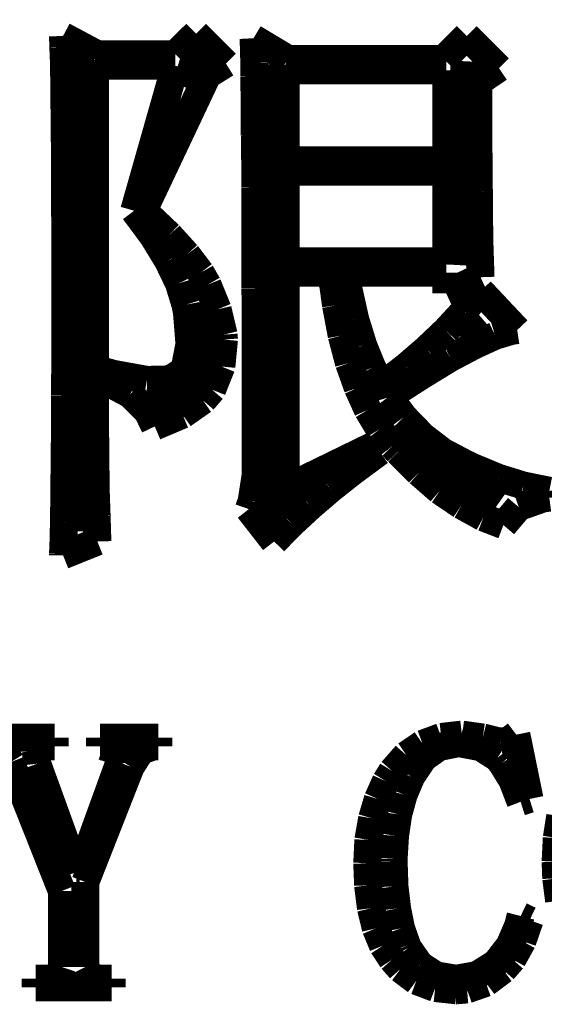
# Model space of a CAD drawing. Extents: x -19 to 391, y -43 to 244.
# Tile 25 of 31: x 378.38 to 380.28, y -33.1 to -29.53. Entities that reach past the tile are written whole.
import ezdxf

# ---------------------------------------------------------------- set-up
doc = ezdxf.new("R2010")
doc.units = 0
doc.layers.add('BOARD_GEOMETRY_DIMENSION', color=2, linetype='CONTINUOUS')
doc.layers.add('BOARD_GEOMETRY_SILKSCREEN_TOP', color=1, linetype='CONTINUOUS')

msp = doc.modelspace()

# ---------------------------------------------------------------- linework, layer by layer
at = {"layer": 'BOARD_GEOMETRY_DIMENSION'}
for points, const_width in [([(378.534676, -29.589476), (378.65939, -29.656024)], 0.1016), ([(378.535692, -29.628846), (378.534676, -29.589476)], 0.1016), ([(378.9426, -29.656024), (379.017784, -29.581094)], 0.1016), ([(379.017784, -29.581094), (379.125988, -29.689298)], 0.1016), ([(379.917198, -29.672534), (380.000256, -29.589476)], 0.1016), ([(380.000256, -29.589476), (380.117096, -29.706062)], 0.1016), ([(378.537978, -29.682948), (378.535692, -29.628846)], 0.1016), ([(379.226064, -29.597604), (379.350778, -29.672534)], 0.1016), ([(379.22708, -29.617416), (379.226064, -29.597604)], 0.1016), ([(379.228096, -29.647642), (379.22708, -29.617416)], 0.1016), ([(378.59208, -29.676598), (378.605796, -31.387034)], 0.127), ([(378.65939, -29.656024), (378.9426, -29.656024)], 0.1016), ([(379.031754, -29.653738), (378.991876, -29.779976)], 0.127), ([(379.228858, -29.687266), (379.228096, -29.647642)], 0.1016), ([(378.538994, -29.74975), (378.537978, -29.682948)], 0.1016), ([(378.651262, -29.69768), (378.651262, -31.03626)], 0.1016), ([(378.9426, -29.69768), (378.651262, -29.69768)], 0.1016), ([(378.792994, -30.22346), (378.9426, -29.69768)], 0.1016), ([(379.125988, -29.689298), (379.059186, -29.730954)], 0.1016), ([(379.228858, -29.73705), (379.228858, -29.687266)], 0.1016), ([(379.304296, -29.692854), (379.292866, -31.293054), (379.408182, -31.25216)], 0.127), ([(379.350778, -29.672534), (379.917198, -29.672534)], 0.1016), ([(380.00559, -29.681678), (379.968506, -30.420564)], 0.127), ([(379.059186, -29.730954), (378.826268, -30.22346)], 0.1016), ([(379.229874, -29.797502), (379.228858, -29.73705)], 0.1016), ([(379.92558, -29.71419), (379.342396, -29.71419)], 0.1016), ([(379.342396, -29.71419), (379.342396, -30.040072)], 0.1016), ([(379.92558, -30.040072), (379.92558, -29.71419)], 0.1016), ([(380.117096, -29.706062), (380.042166, -29.756862)], 0.1016), ([(378.539756, -29.832046), (378.538994, -29.74975)], 0.1016), ([(380.042166, -29.756862), (380.042166, -29.925772)], 0.1016), ([(379.23089, -29.867352), (379.229874, -29.797502)], 0.1016), ([(378.540772, -29.926534), (378.539756, -29.832046)], 0.1016), ([(379.23089, -29.948632), (379.23089, -29.867352)], 0.1016), ([(378.541788, -30.037024), (378.540772, -29.926534)], 0.1016), ([(379.23216, -30.039056), (379.23089, -29.948632)], 0.1016), ([(380.042166, -29.925772), (380.043182, -30.044136)], 0.1016), ([(378.541788, -30.15996), (378.541788, -30.037024)], 0.1016), ([(379.23216, -30.140148), (379.23216, -30.039056)], 0.1016), ([(379.342396, -30.040072), (379.92558, -30.040072)], 0.1016), ([(380.043182, -30.044136), (380.044198, -30.152594)], 0.1016), ([(379.342396, -30.081728), (379.342396, -30.406594)], 0.1016), ([(379.92558, -30.081728), (379.342396, -30.081728)], 0.1016), ([(379.92558, -30.406594), (379.92558, -30.081728)], 0.1016), ([(378.542804, -30.297374), (378.541788, -30.15996)], 0.1016), ([(379.233176, -30.2514), (379.23216, -30.140148)], 0.1016), ([(380.044198, -30.152594), (380.04496, -30.247336)], 0.1016), ([(378.861574, -30.315916), (378.792994, -30.22346)], 0.1016), ([(378.826268, -30.22346), (378.841, -30.236922)], 0.1016), ([(378.841, -30.236922), (378.919994, -30.311852)], 0.1016), ([(379.233176, -30.504384), (379.233176, -30.2514)], 0.1016), ([(380.04496, -30.247336), (380.045976, -30.331664)], 0.1016), ([(378.542804, -30.768798), (378.542804, -30.297374)], 0.1016), ([(378.915676, -30.404562), (378.861574, -30.315916)], 0.1016), ([(378.919994, -30.311852), (378.984256, -30.382464)], 0.1016), ([(380.045976, -30.331664), (380.048262, -30.404562)], 0.1016), ([(378.9553, -30.486604), (378.915676, -30.404562)], 0.1016), ([(378.984256, -30.382464), (379.034294, -30.44825)], 0.1016), ([(379.342396, -30.406594), (379.92558, -30.406594)], 0.1016), ([(380.048262, -30.404562), (380.050294, -30.46476)], 0.1016), ([(379.034294, -30.44825), (379.059186, -30.491938)], 0.1016), ([(379.342396, -30.44825), (379.342396, -31.231078)], 0.1016), ([(379.509274, -30.44825), (379.342396, -30.44825)], 0.1016), ([(379.525784, -30.566868), (379.509274, -30.44825)], 0.1016), ([(379.558804, -30.44825), (379.570488, -30.506416)], 0.1016), ([(379.92558, -30.44825), (379.558804, -30.44825)], 0.1016), ([(379.92558, -30.52318), (379.92558, -30.44825)], 0.1016), ([(378.979176, -30.564836), (378.9553, -30.486604)], 0.1016), ([(380.050294, -30.46476), (379.92558, -30.52318)], 0.1016), ([(379.059186, -30.491938), (379.095762, -30.581346)], 0.1016), ([(379.234192, -30.645862), (379.233176, -30.504384)], 0.1016), ([(379.570488, -30.506416), (379.59538, -30.617922)], 0.1016), ([(379.990096, -30.587696), (380.050294, -30.514798)], 0.1016), ([(380.04877, -30.516576), (380.052072, -30.516576)], 0.1016), ([(380.050294, -30.514798), (380.18339, -30.656276)], 0.1016), ([(379.02388, -30.557724), (379.053598, -30.760162), (378.957078, -30.904942), (378.836174, -30.888178)], 0.127), ([(378.984256, -30.589728), (378.979176, -30.564836)], 0.1016), ([(378.993654, -30.70733), (378.984256, -30.589728)], 0.1016), ([(379.095762, -30.581346), (379.117606, -30.67304)], 0.1016), ([(379.546358, -30.676088), (379.525784, -30.566868)], 0.1016), ([(379.924564, -30.658562), (379.990096, -30.587696)], 0.1016), ([(379.59538, -30.617922), (379.62459, -30.712664)], 0.1016), ([(380.06147, -30.62097), (379.983492, -30.687772)], 0.127), ([(379.234192, -31.18104), (379.234192, -30.645862)], 0.1016), ([(379.85446, -30.72511), (379.924564, -30.658562)], 0.1016), ([(380.1618, -30.659578), (380.10338, -30.677104)], 0.1016), ([(380.18339, -30.656276), (380.1618, -30.659578)], 0.1016), ([(379.118876, -30.69082), (379.109478, -30.78861)], 0.1016), ([(379.117606, -30.67304), (379.118876, -30.69082)], 0.1016), ([(379.572774, -30.776164), (379.546358, -30.676088)], 0.1016), ([(380.10338, -30.677104), (380.030482, -30.710378)], 0.1016), ([(378.97816, -30.787594), (378.993654, -30.70733)], 0.1016), ([(379.62459, -30.712664), (379.657102, -30.792674)], 0.1016), ([(379.7808, -30.78861), (379.85446, -30.72511)], 0.1016), ([(380.030482, -30.710378), (379.941074, -30.757368)], 0.1016), ([(378.541788, -30.89275), (378.542804, -30.768798)], 0.1016), ([(379.941074, -30.757368), (379.837188, -30.820868)], 0.1016), ([(378.68479, -30.806136), (378.718064, -30.815534)], 0.1016), ([(378.68479, -30.839664), (378.68479, -30.806136)], 0.1016), ([(378.922788, -30.835346), (378.968, -30.806136)], 0.1016), ([(378.968, -30.806136), (378.97816, -30.787594)], 0.1016), ([(379.109478, -30.78861), (379.07595, -30.872938)], 0.1016), ([(379.604778, -30.865572), (379.572774, -30.776164)], 0.1016), ([(379.657102, -30.792674), (379.692154, -30.856174)], 0.1016), ([(379.702568, -30.849062), (379.7808, -30.78861)], 0.1016), ([(378.778262, -30.889448), (378.68479, -30.839664)], 0.1016), ([(378.718064, -30.815534), (378.839476, -30.837378)], 0.1016), ([(378.839476, -30.837378), (378.922788, -30.835346)], 0.1016), ([(379.649482, -30.843728), (379.67158, -30.91434)], 0.127), ([(379.837188, -30.820868), (379.7173, -30.89783)], 0.1016), ([(379.07595, -30.872938), (379.042676, -30.911546)], 0.1016), ([(379.6411, -30.945836), (379.604778, -30.865572)], 0.1016), ([(379.692154, -30.856174), (379.702568, -30.849062)], 0.1016), ([(378.541788, -31.006034), (378.541788, -30.89275)], 0.1016), ([(378.841762, -30.951932), (378.778262, -30.889448)], 0.1016), ([(379.042676, -30.911546), (378.968762, -30.963362)], 0.1016), ([(379.7173, -30.89783), (379.772164, -30.971744)], 0.1016), ([(378.86767, -31.006034), (378.841762, -30.951932)], 0.1016), ([(379.683772, -31.016448), (379.6411, -30.945836)], 0.1016), ([(378.968762, -30.963362), (378.86767, -31.006034)], 0.1016), ([(379.772164, -30.971744), (379.839982, -31.041594)], 0.1016), ([(378.540772, -31.109158), (378.541788, -31.006034)], 0.1016), ([(379.730762, -31.0769), (379.683772, -31.016448)], 0.1016), ([(379.7681, -31.029402), (380.120652, -31.278068)], 0.127), ([(378.651262, -31.03626), (378.652278, -31.138368)], 0.1016), ([(379.839982, -31.041594), (379.91288, -31.097728)], 0.1016), ([(379.342396, -31.231078), (379.667262, -31.072836)], 0.1016), ([(379.667262, -31.072836), (379.683772, -31.097728)], 0.1016), ([(379.750574, -31.097728), (379.730762, -31.0769)], 0.1016), ([(378.539756, -31.201868), (378.540772, -31.109158)], 0.1016), ([(379.668278, -31.109158), (379.584966, -31.170626)], 0.1016), ([(379.683772, -31.097728), (379.668278, -31.109158)], 0.1016), ([(379.826774, -31.173674), (379.750574, -31.097728)], 0.1016), ([(379.91288, -31.097728), (379.991874, -31.139384)], 0.1016), ([(378.652278, -31.138368), (378.653294, -31.237174)], 0.1016), ([(379.991874, -31.139384), (380.024386, -31.154878)], 0.1016), ([(380.024386, -31.154878), (380.115064, -31.19247)], 0.1016), ([(378.538994, -31.284164), (378.539756, -31.201868)], 0.1016), ([(379.21946, -31.276798), (379.234192, -31.18104)], 0.1016), ([(379.584966, -31.170626), (379.505972, -31.23311)], 0.1016), ([(379.902466, -31.23946), (379.826774, -31.173674)], 0.1016), ([(380.115064, -31.19247), (380.20625, -31.220664)], 0.1016), ([(378.653294, -31.237174), (378.656596, -31.331916)], 0.1016), ([(379.505972, -31.23311), (379.433074, -31.295594)], 0.1016), ([(380.20625, -31.220664), (380.299976, -31.23946)], 0.1016), ([(379.980698, -31.292292), (379.902466, -31.23946)], 0.1016), ([(380.27737, -31.2674), (380.188978, -31.298642)], 0.1016), ([(380.299976, -31.264352), (380.27737, -31.2674)], 0.1016), ([(380.299976, -31.23946), (380.299976, -31.264352)], 0.1016), ([(378.537978, -31.355792), (378.538994, -31.284164)], 0.1016), ([(379.2093, -31.306008), (379.21946, -31.276798)], 0.1016), ([(379.300994, -31.42361), (379.2093, -31.306008)], 0.1016), ([(379.433074, -31.295594), (379.364494, -31.359094)], 0.1016), ([(380.060708, -31.336234), (379.980698, -31.292292)], 0.1016), ([(380.188978, -31.298642), (380.133352, -31.364174)], 0.1016), ([(378.656596, -31.331916), (378.65939, -31.42361)], 0.1016), ([(380.133352, -31.364174), (380.060708, -31.336234)], 0.1016), ([(378.536708, -31.41726), (378.537978, -31.355792)], 0.1016), ([(379.364494, -31.359094), (379.300994, -31.42361)], 0.1016), ([(378.534676, -31.468314), (378.536708, -31.41726)], 0.1016), ([(378.65939, -31.42361), (378.534676, -31.473648)], 0.1016), ([(378.534676, -31.473648), (378.534676, -31.468314)], 0.1016), ([(379.907546, -32.132778), (379.982476, -32.124396)], 0.1016), ([(379.982476, -32.124396), (379.983492, -32.124396)], 0.1016), ([(379.983492, -32.124396), (380.058676, -32.13481)], 0.1016), ([(380.153164, -32.145224), (380.180342, -32.124396)], 0.1016), ([(380.180342, -32.124396), (380.228094, -32.357822)], 0.1016), ([(378.265944, -32.13481), (378.50445, -32.13481)], 0.1016), ([(378.471938, -32.166306), (378.435616, -32.182816)], 0.1016), ([(378.50445, -32.166306), (378.471938, -32.166306)], 0.1016), ([(378.50445, -32.13481), (378.50445, -32.166306)], 0.1016), ([(378.668788, -32.13481), (378.881132, -32.13481)], 0.1016), ([(378.668788, -32.166306), (378.668788, -32.13481)], 0.1016), ([(378.679202, -32.166306), (378.668788, -32.166306)], 0.1016), ([(378.732288, -32.182816), (378.679202, -32.166306)], 0.1016), ([(378.864622, -32.166306), (378.817632, -32.182816)], 0.1016), ([(378.881132, -32.166306), (378.864622, -32.166306)], 0.1016), ([(378.881132, -32.13481), (378.881132, -32.166306)], 0.1016), ([(379.780546, -32.19831), (379.839982, -32.157924)], 0.1016), ([(379.839982, -32.157924), (379.907546, -32.132778)], 0.1016), ([(379.967998, -32.155638), (379.90018, -32.1691)], 0.1016), ([(379.975364, -32.155638), (379.967998, -32.155638)], 0.1016), ([(380.05131, -32.170116), (379.975364, -32.155638)], 0.1016), ([(380.058676, -32.13481), (380.122176, -32.150304)], 0.1016), ([(380.122176, -32.150304), (380.153164, -32.145224)], 0.1016), ([(378.344938, -32.224218), (378.31903, -32.182816)], 0.1016), ([(378.435616, -32.182816), (378.44095, -32.229806)], 0.1016), ([(378.737622, -32.229806), (378.732288, -32.182816)], 0.1016), ([(378.817632, -32.182816), (378.780294, -32.240982)], 0.1016), ([(379.729492, -32.256476), (379.780546, -32.19831)], 0.1016), ([(379.90018, -32.1691), (379.844046, -32.208724)], 0.1016), ([(380.111762, -32.208724), (380.05131, -32.170116)], 0.1016), ([(378.530358, -32.691578), (378.344938, -32.224218)], 0.1016), ([(378.44095, -32.229806), (378.583444, -32.622998)], 0.1016), ([(378.594874, -32.622998), (378.737622, -32.229806)], 0.1016), ([(379.844046, -32.208724), (379.799342, -32.275526)], 0.1016), ([(380.127256, -32.22752), (380.111762, -32.208724)], 0.1016), ([(380.165864, -32.290004), (380.127256, -32.22752)], 0.1016), ([(378.780294, -32.240982), (378.615702, -32.65932)], 0.1016), ([(379.706632, -32.293306), (379.729492, -32.256476)], 0.1016), ([(379.677676, -32.357822), (379.706632, -32.293306)], 0.1016), ([(379.798326, -32.277304), (379.771148, -32.34182)], 0.1016), ([(379.799342, -32.275526), (379.798326, -32.277304)], 0.1016), ([(380.195836, -32.367982), (380.165864, -32.290004)], 0.1016), ([(379.771148, -32.34182), (379.751336, -32.413702)], 0.1016), ([(379.656848, -32.42818), (379.677676, -32.357822)], 0.1016), ([(380.228094, -32.357822), (380.195836, -32.367982)], 0.1016), ([(379.751336, -32.413702), (379.739906, -32.490918)], 0.1016), ([(379.643132, -32.506412), (379.656848, -32.42818)], 0.1016), ([(380.327154, -32.4993), (380.3396, -32.420306)], 0.1016), ([(379.639068, -32.590994), (379.643132, -32.506412)], 0.1016), ([(379.739906, -32.490918), (379.734826, -32.573976)], 0.1016), ([(380.322836, -32.585406), (380.327154, -32.4993)], 0.1016), ([(379.642116, -32.671004), (379.639068, -32.590994)], 0.1016), ([(379.734826, -32.573976), (379.734826, -32.585406)], 0.1016), ([(379.734826, -32.585406), (379.737874, -32.675322)], 0.1016), ([(380.325122, -32.646112), (380.322836, -32.585406)], 0.1016), ([(378.583444, -32.622998), (378.594874, -32.622998)], 0.1016), ([(378.615702, -32.65932), (378.615702, -32.967422)], 0.1016), ([(380.335536, -32.727138), (380.325122, -32.646112)], 0.1016), ([(378.530358, -32.967422), (378.530358, -32.691578)], 0.1016), ([(379.65253, -32.754316), (379.642116, -32.671004)], 0.1016), ([(379.737874, -32.675322), (379.747272, -32.755078)], 0.1016), ([(379.67031, -32.827214), (379.65253, -32.754316)], 0.1016), ([(379.747272, -32.755078), (379.76175, -32.827214)], 0.1016), ([(380.186438, -32.818578), (380.195836, -32.78251)], 0.1016), ([(380.195836, -32.78251), (380.228094, -32.798004)], 0.1016), ([(380.228094, -32.798004), (380.202186, -32.873696)], 0.1016), ([(379.696218, -32.889698), (379.67031, -32.827214)], 0.1016), ([(379.76175, -32.827214), (379.783594, -32.889698)], 0.1016), ([(380.156466, -32.888428), (380.186438, -32.818578)], 0.1016), ([(380.202186, -32.873696), (380.165864, -32.939482)], 0.1016), ([(379.729492, -32.940498), (379.696218, -32.889698)], 0.1016), ([(379.783594, -32.889698), (379.787912, -32.899096)], 0.1016), ([(379.787912, -32.899096), (379.830584, -32.96031)], 0.1016), ([(380.111762, -32.946594), (380.156466, -32.888428)], 0.1016), ([(379.759718, -32.974788), (379.729492, -32.940498)], 0.1016), ([(380.099062, -32.958024), (380.111762, -32.946594)], 0.1016), ([(380.165864, -32.939482), (380.132336, -32.977836)], 0.1016), ([(378.519944, -32.998918), (378.530358, -32.967422)], 0.1016), ([(378.615702, -32.967422), (378.63145, -32.998918)], 0.1016), ([(379.817122, -33.017714), (379.759718, -32.974788)], 0.1016), ([(379.830584, -32.96031), (379.88875, -32.997902)], 0.1016), ([(380.037594, -32.996632), (380.099062, -32.958024)], 0.1016), ([(380.132336, -32.977836), (380.069852, -33.024826)], 0.1016), ([(378.435616, -33.010094), (378.483622, -33.010094)], 0.1016), ([(378.435616, -33.041336), (378.435616, -33.010094)], 0.1016), ([(378.483622, -33.010094), (378.519944, -32.998918)], 0.1016), ([(378.63145, -32.998918), (378.663708, -33.010094)], 0.1016), ([(378.663708, -33.010094), (378.71146, -33.010094)], 0.1016), ([(378.71146, -33.010094), (378.71146, -33.041336)], 0.1016), ([(379.885702, -33.043622), (379.817122, -33.017714)], 0.1016), ([(379.88875, -32.997902), (379.961648, -33.010094)], 0.1016), ([(379.961648, -33.010094), (379.962664, -33.010094)], 0.1016), ([(379.962664, -33.010094), (380.037594, -32.996632)], 0.1016), ([(380.069852, -33.024826), (380.001272, -33.048702)], 0.1016), ([(378.71146, -33.041336), (378.435616, -33.041336)], 0.1016), ([(379.962664, -33.052004), (379.885702, -33.043622)], 0.1016), ([(379.960378, -33.051496), (379.965966, -33.051496)], 0.1016), ([(380.001272, -33.048702), (379.962664, -33.052004)], 0.1016)]:
    msp.add_lwpolyline(points, dxfattribs=dict(at, const_width=const_width))
at = {"layer": 'BOARD_GEOMETRY_SILKSCREEN_TOP'}
for points, const_width in [([(378.535692, -29.628846), (378.534676, -29.589476)], 0.1016), ([(378.534676, -29.589476), (378.65939, -29.656024)], 0.1016), ([(378.9426, -29.656024), (379.017784, -29.581094)], 0.1016), ([(379.017784, -29.581094), (379.125988, -29.689298)], 0.1016), ([(379.917198, -29.672534), (380.000256, -29.589476)], 0.1016), ([(380.000256, -29.589476), (380.117096, -29.706062)], 0.1016), ([(378.537978, -29.682948), (378.535692, -29.628846)], 0.1016), ([(379.22708, -29.617416), (379.226064, -29.597604)], 0.1016), ([(379.226064, -29.597604), (379.350778, -29.672534)], 0.1016), ([(379.228096, -29.647642), (379.22708, -29.617416)], 0.1016), ([(378.59208, -29.676598), (378.605796, -31.387034)], 0.127), ([(378.65939, -29.656024), (378.9426, -29.656024)], 0.1016), ([(379.031754, -29.653738), (378.991876, -29.779976)], 0.127), ([(379.228858, -29.687266), (379.228096, -29.647642)], 0.1016), ([(378.538994, -29.74975), (378.537978, -29.682948)], 0.1016), ([(378.9426, -29.69768), (378.651262, -29.69768)], 0.1016), ([(378.651262, -29.69768), (378.651262, -31.03626)], 0.1016), ([(378.792994, -30.22346), (378.9426, -29.69768)], 0.1016), ([(379.125988, -29.689298), (379.059186, -29.730954)], 0.1016), ([(379.228858, -29.73705), (379.228858, -29.687266)], 0.1016), ([(379.304296, -29.692854), (379.292866, -31.293054), (379.408182, -31.25216)], 0.127), ([(379.350778, -29.672534), (379.917198, -29.672534)], 0.1016), ([(380.00559, -29.681678), (379.968506, -30.420564)], 0.127), ([(379.059186, -29.730954), (378.826268, -30.22346)], 0.1016), ([(379.229874, -29.797502), (379.228858, -29.73705)], 0.1016), ([(379.342396, -29.71419), (379.342396, -30.040072)], 0.1016), ([(379.92558, -29.71419), (379.342396, -29.71419)], 0.1016), ([(379.92558, -30.040072), (379.92558, -29.71419)], 0.1016), ([(380.117096, -29.706062), (380.042166, -29.756862)], 0.1016), ([(378.539756, -29.832046), (378.538994, -29.74975)], 0.1016), ([(380.042166, -29.756862), (380.042166, -29.925772)], 0.1016), ([(379.23089, -29.867352), (379.229874, -29.797502)], 0.1016), ([(378.540772, -29.926534), (378.539756, -29.832046)], 0.1016), ([(379.23089, -29.948632), (379.23089, -29.867352)], 0.1016), ([(378.541788, -30.037024), (378.540772, -29.926534)], 0.1016), ([(379.23216, -30.039056), (379.23089, -29.948632)], 0.1016), ([(380.042166, -29.925772), (380.043182, -30.044136)], 0.1016), ([(378.541788, -30.15996), (378.541788, -30.037024)], 0.1016), ([(379.23216, -30.140148), (379.23216, -30.039056)], 0.1016), ([(379.342396, -30.040072), (379.92558, -30.040072)], 0.1016), ([(380.043182, -30.044136), (380.044198, -30.152594)], 0.1016), ([(379.92558, -30.081728), (379.342396, -30.081728)], 0.1016), ([(379.342396, -30.081728), (379.342396, -30.406594)], 0.1016), ([(379.92558, -30.406594), (379.92558, -30.081728)], 0.1016), ([(378.542804, -30.297374), (378.541788, -30.15996)], 0.1016), ([(379.233176, -30.2514), (379.23216, -30.140148)], 0.1016), ([(380.044198, -30.152594), (380.04496, -30.247336)], 0.1016), ([(378.861574, -30.315916), (378.792994, -30.22346)], 0.1016), ([(378.826268, -30.22346), (378.841, -30.236922)], 0.1016), ([(378.841, -30.236922), (378.919994, -30.311852)], 0.1016), ([(379.233176, -30.504384), (379.233176, -30.2514)], 0.1016), ([(380.04496, -30.247336), (380.045976, -30.331664)], 0.1016), ([(378.542804, -30.768798), (378.542804, -30.297374)], 0.1016), ([(378.915676, -30.404562), (378.861574, -30.315916)], 0.1016), ([(378.919994, -30.311852), (378.984256, -30.382464)], 0.1016), ([(380.045976, -30.331664), (380.048262, -30.404562)], 0.1016), ([(378.9553, -30.486604), (378.915676, -30.404562)], 0.1016), ([(378.984256, -30.382464), (379.034294, -30.44825)], 0.1016), ([(379.342396, -30.406594), (379.92558, -30.406594)], 0.1016), ([(380.048262, -30.404562), (380.050294, -30.46476)], 0.1016), ([(379.034294, -30.44825), (379.059186, -30.491938)], 0.1016), ([(379.342396, -30.44825), (379.342396, -31.231078)], 0.1016), ([(379.509274, -30.44825), (379.342396, -30.44825)], 0.1016), ([(379.525784, -30.566868), (379.509274, -30.44825)], 0.1016), ([(379.92558, -30.44825), (379.558804, -30.44825)], 0.1016), ([(379.558804, -30.44825), (379.570488, -30.506416)], 0.1016), ([(379.92558, -30.52318), (379.92558, -30.44825)], 0.1016), ([(378.979176, -30.564836), (378.9553, -30.486604)], 0.1016), ([(380.050294, -30.46476), (379.92558, -30.52318)], 0.1016), ([(379.059186, -30.491938), (379.095762, -30.581346)], 0.1016), ([(379.234192, -30.645862), (379.233176, -30.504384)], 0.1016), ([(379.570488, -30.506416), (379.59538, -30.617922)], 0.1016), ([(379.990096, -30.587696), (380.050294, -30.514798)], 0.1016), ([(380.04877, -30.516576), (380.052072, -30.516576)], 0.1016), ([(380.050294, -30.514798), (380.18339, -30.656276)], 0.1016), ([(379.02388, -30.557724), (379.053598, -30.760162), (378.957078, -30.904942), (378.836174, -30.888178)], 0.127), ([(378.984256, -30.589728), (378.979176, -30.564836)], 0.1016), ([(378.993654, -30.70733), (378.984256, -30.589728)], 0.1016), ([(379.095762, -30.581346), (379.117606, -30.67304)], 0.1016), ([(379.546358, -30.676088), (379.525784, -30.566868)], 0.1016), ([(379.924564, -30.658562), (379.990096, -30.587696)], 0.1016), ([(379.59538, -30.617922), (379.62459, -30.712664)], 0.1016), ([(380.06147, -30.62097), (379.983492, -30.687772)], 0.127), ([(379.234192, -31.18104), (379.234192, -30.645862)], 0.1016), ([(379.85446, -30.72511), (379.924564, -30.658562)], 0.1016), ([(380.1618, -30.659578), (380.10338, -30.677104)], 0.1016), ([(380.18339, -30.656276), (380.1618, -30.659578)], 0.1016), ([(379.118876, -30.69082), (379.109478, -30.78861)], 0.1016), ([(379.117606, -30.67304), (379.118876, -30.69082)], 0.1016), ([(379.572774, -30.776164), (379.546358, -30.676088)], 0.1016), ([(380.10338, -30.677104), (380.030482, -30.710378)], 0.1016), ([(378.97816, -30.787594), (378.993654, -30.70733)], 0.1016), ([(379.62459, -30.712664), (379.657102, -30.792674)], 0.1016), ([(379.7808, -30.78861), (379.85446, -30.72511)], 0.1016), ([(380.030482, -30.710378), (379.941074, -30.757368)], 0.1016), ([(378.541788, -30.89275), (378.542804, -30.768798)], 0.1016), ([(379.941074, -30.757368), (379.837188, -30.820868)], 0.1016), ([(378.68479, -30.839664), (378.68479, -30.806136)], 0.1016), ([(378.68479, -30.806136), (378.718064, -30.815534)], 0.1016), ([(378.922788, -30.835346), (378.968, -30.806136)], 0.1016), ([(378.968, -30.806136), (378.97816, -30.787594)], 0.1016), ([(379.109478, -30.78861), (379.07595, -30.872938)], 0.1016), ([(379.604778, -30.865572), (379.572774, -30.776164)], 0.1016), ([(379.657102, -30.792674), (379.692154, -30.856174)], 0.1016), ([(379.702568, -30.849062), (379.7808, -30.78861)], 0.1016), ([(378.778262, -30.889448), (378.68479, -30.839664)], 0.1016), ([(378.718064, -30.815534), (378.839476, -30.837378)], 0.1016), ([(378.839476, -30.837378), (378.922788, -30.835346)], 0.1016), ([(379.649482, -30.843728), (379.67158, -30.91434)], 0.127), ([(379.837188, -30.820868), (379.7173, -30.89783)], 0.1016), ([(379.07595, -30.872938), (379.042676, -30.911546)], 0.1016), ([(379.6411, -30.945836), (379.604778, -30.865572)], 0.1016), ([(379.692154, -30.856174), (379.702568, -30.849062)], 0.1016), ([(378.541788, -31.006034), (378.541788, -30.89275)], 0.1016), ([(378.841762, -30.951932), (378.778262, -30.889448)], 0.1016), ([(379.042676, -30.911546), (378.968762, -30.963362)], 0.1016), ([(379.7173, -30.89783), (379.772164, -30.971744)], 0.1016), ([(378.86767, -31.006034), (378.841762, -30.951932)], 0.1016), ([(379.683772, -31.016448), (379.6411, -30.945836)], 0.1016), ([(378.968762, -30.963362), (378.86767, -31.006034)], 0.1016), ([(379.772164, -30.971744), (379.839982, -31.041594)], 0.1016), ([(378.540772, -31.109158), (378.541788, -31.006034)], 0.1016), ([(379.730762, -31.0769), (379.683772, -31.016448)], 0.1016), ([(379.7681, -31.029402), (380.120652, -31.278068)], 0.127), ([(378.651262, -31.03626), (378.652278, -31.138368)], 0.1016), ([(379.839982, -31.041594), (379.91288, -31.097728)], 0.1016), ([(379.342396, -31.231078), (379.667262, -31.072836)], 0.1016), ([(379.667262, -31.072836), (379.683772, -31.097728)], 0.1016), ([(379.750574, -31.097728), (379.730762, -31.0769)], 0.1016), ([(378.539756, -31.201868), (378.540772, -31.109158)], 0.1016), ([(379.668278, -31.109158), (379.584966, -31.170626)], 0.1016), ([(379.683772, -31.097728), (379.668278, -31.109158)], 0.1016), ([(379.826774, -31.173674), (379.750574, -31.097728)], 0.1016), ([(379.91288, -31.097728), (379.991874, -31.139384)], 0.1016), ([(378.652278, -31.138368), (378.653294, -31.237174)], 0.1016), ([(379.991874, -31.139384), (380.024386, -31.154878)], 0.1016), ([(380.024386, -31.154878), (380.115064, -31.19247)], 0.1016), ([(378.538994, -31.284164), (378.539756, -31.201868)], 0.1016), ([(379.21946, -31.276798), (379.234192, -31.18104)], 0.1016), ([(379.584966, -31.170626), (379.505972, -31.23311)], 0.1016), ([(379.902466, -31.23946), (379.826774, -31.173674)], 0.1016), ([(380.115064, -31.19247), (380.20625, -31.220664)], 0.1016), ([(378.653294, -31.237174), (378.656596, -31.331916)], 0.1016), ([(379.505972, -31.23311), (379.433074, -31.295594)], 0.1016), ([(380.20625, -31.220664), (380.299976, -31.23946)], 0.1016), ([(379.980698, -31.292292), (379.902466, -31.23946)], 0.1016), ([(380.27737, -31.2674), (380.188978, -31.298642)], 0.1016), ([(380.299976, -31.264352), (380.27737, -31.2674)], 0.1016), ([(380.299976, -31.23946), (380.299976, -31.264352)], 0.1016), ([(378.537978, -31.355792), (378.538994, -31.284164)], 0.1016), ([(379.2093, -31.306008), (379.21946, -31.276798)], 0.1016), ([(379.300994, -31.42361), (379.2093, -31.306008)], 0.1016), ([(379.433074, -31.295594), (379.364494, -31.359094)], 0.1016), ([(380.060708, -31.336234), (379.980698, -31.292292)], 0.1016), ([(380.188978, -31.298642), (380.133352, -31.364174)], 0.1016), ([(378.656596, -31.331916), (378.65939, -31.42361)], 0.1016), ([(380.133352, -31.364174), (380.060708, -31.336234)], 0.1016), ([(378.536708, -31.41726), (378.537978, -31.355792)], 0.1016), ([(379.364494, -31.359094), (379.300994, -31.42361)], 0.1016), ([(378.534676, -31.468314), (378.536708, -31.41726)], 0.1016), ([(378.65939, -31.42361), (378.534676, -31.473648)], 0.1016), ([(378.534676, -31.473648), (378.534676, -31.468314)], 0.1016), ([(379.907546, -32.132778), (379.982476, -32.124396)], 0.1016), ([(379.982476, -32.124396), (379.983492, -32.124396)], 0.1016), ([(379.983492, -32.124396), (380.058676, -32.13481)], 0.1016), ([(380.153164, -32.145224), (380.180342, -32.124396)], 0.1016), ([(380.180342, -32.124396), (380.228094, -32.357822)], 0.1016), ([(378.265944, -32.13481), (378.50445, -32.13481)], 0.1016), ([(378.471938, -32.166306), (378.435616, -32.182816)], 0.1016), ([(378.50445, -32.166306), (378.471938, -32.166306)], 0.1016), ([(378.50445, -32.13481), (378.50445, -32.166306)], 0.1016), ([(378.668788, -32.166306), (378.668788, -32.13481)], 0.1016), ([(378.668788, -32.13481), (378.881132, -32.13481)], 0.1016), ([(378.679202, -32.166306), (378.668788, -32.166306)], 0.1016), ([(378.732288, -32.182816), (378.679202, -32.166306)], 0.1016), ([(378.864622, -32.166306), (378.817632, -32.182816)], 0.1016), ([(378.881132, -32.166306), (378.864622, -32.166306)], 0.1016), ([(378.881132, -32.13481), (378.881132, -32.166306)], 0.1016), ([(379.780546, -32.19831), (379.839982, -32.157924)], 0.1016), ([(379.839982, -32.157924), (379.907546, -32.132778)], 0.1016), ([(379.967998, -32.155638), (379.90018, -32.1691)], 0.1016), ([(379.975364, -32.155638), (379.967998, -32.155638)], 0.1016), ([(380.05131, -32.170116), (379.975364, -32.155638)], 0.1016), ([(380.058676, -32.13481), (380.122176, -32.150304)], 0.1016), ([(380.122176, -32.150304), (380.153164, -32.145224)], 0.1016), ([(378.344938, -32.224218), (378.31903, -32.182816)], 0.1016), ([(378.435616, -32.182816), (378.44095, -32.229806)], 0.1016), ([(378.737622, -32.229806), (378.732288, -32.182816)], 0.1016), ([(378.817632, -32.182816), (378.780294, -32.240982)], 0.1016), ([(379.729492, -32.256476), (379.780546, -32.19831)], 0.1016), ([(379.90018, -32.1691), (379.844046, -32.208724)], 0.1016), ([(380.111762, -32.208724), (380.05131, -32.170116)], 0.1016), ([(378.530358, -32.691578), (378.344938, -32.224218)], 0.1016), ([(378.44095, -32.229806), (378.583444, -32.622998)], 0.1016), ([(378.594874, -32.622998), (378.737622, -32.229806)], 0.1016), ([(379.844046, -32.208724), (379.799342, -32.275526)], 0.1016), ([(380.127256, -32.22752), (380.111762, -32.208724)], 0.1016), ([(380.165864, -32.290004), (380.127256, -32.22752)], 0.1016), ([(378.780294, -32.240982), (378.615702, -32.65932)], 0.1016), ([(379.706632, -32.293306), (379.729492, -32.256476)], 0.1016), ([(379.677676, -32.357822), (379.706632, -32.293306)], 0.1016), ([(379.798326, -32.277304), (379.771148, -32.34182)], 0.1016), ([(379.799342, -32.275526), (379.798326, -32.277304)], 0.1016), ([(380.195836, -32.367982), (380.165864, -32.290004)], 0.1016), ([(379.771148, -32.34182), (379.751336, -32.413702)], 0.1016), ([(379.656848, -32.42818), (379.677676, -32.357822)], 0.1016), ([(380.228094, -32.357822), (380.195836, -32.367982)], 0.1016), ([(379.751336, -32.413702), (379.739906, -32.490918)], 0.1016), ([(379.643132, -32.506412), (379.656848, -32.42818)], 0.1016), ([(380.327154, -32.4993), (380.3396, -32.420306)], 0.1016), ([(379.639068, -32.590994), (379.643132, -32.506412)], 0.1016), ([(379.739906, -32.490918), (379.734826, -32.573976)], 0.1016), ([(380.322836, -32.585406), (380.327154, -32.4993)], 0.1016), ([(379.642116, -32.671004), (379.639068, -32.590994)], 0.1016), ([(379.734826, -32.573976), (379.734826, -32.585406)], 0.1016), ([(379.734826, -32.585406), (379.737874, -32.675322)], 0.1016), ([(380.325122, -32.646112), (380.322836, -32.585406)], 0.1016), ([(378.583444, -32.622998), (378.594874, -32.622998)], 0.1016), ([(378.615702, -32.65932), (378.615702, -32.967422)], 0.1016), ([(380.335536, -32.727138), (380.325122, -32.646112)], 0.1016), ([(378.530358, -32.967422), (378.530358, -32.691578)], 0.1016), ([(379.65253, -32.754316), (379.642116, -32.671004)], 0.1016), ([(379.737874, -32.675322), (379.747272, -32.755078)], 0.1016), ([(379.67031, -32.827214), (379.65253, -32.754316)], 0.1016), ([(379.747272, -32.755078), (379.76175, -32.827214)], 0.1016), ([(380.186438, -32.818578), (380.195836, -32.78251)], 0.1016), ([(380.195836, -32.78251), (380.228094, -32.798004)], 0.1016), ([(380.228094, -32.798004), (380.202186, -32.873696)], 0.1016), ([(379.696218, -32.889698), (379.67031, -32.827214)], 0.1016), ([(379.76175, -32.827214), (379.783594, -32.889698)], 0.1016), ([(380.156466, -32.888428), (380.186438, -32.818578)], 0.1016), ([(380.202186, -32.873696), (380.165864, -32.939482)], 0.1016), ([(379.729492, -32.940498), (379.696218, -32.889698)], 0.1016), ([(379.783594, -32.889698), (379.787912, -32.899096)], 0.1016), ([(379.787912, -32.899096), (379.830584, -32.96031)], 0.1016), ([(380.111762, -32.946594), (380.156466, -32.888428)], 0.1016), ([(379.759718, -32.974788), (379.729492, -32.940498)], 0.1016), ([(380.099062, -32.958024), (380.111762, -32.946594)], 0.1016), ([(380.165864, -32.939482), (380.132336, -32.977836)], 0.1016), ([(378.519944, -32.998918), (378.530358, -32.967422)], 0.1016), ([(378.615702, -32.967422), (378.63145, -32.998918)], 0.1016), ([(379.817122, -33.017714), (379.759718, -32.974788)], 0.1016), ([(379.830584, -32.96031), (379.88875, -32.997902)], 0.1016), ([(380.037594, -32.996632), (380.099062, -32.958024)], 0.1016), ([(380.132336, -32.977836), (380.069852, -33.024826)], 0.1016), ([(378.435616, -33.010094), (378.483622, -33.010094)], 0.1016), ([(378.435616, -33.041336), (378.435616, -33.010094)], 0.1016), ([(378.483622, -33.010094), (378.519944, -32.998918)], 0.1016), ([(378.63145, -32.998918), (378.663708, -33.010094)], 0.1016), ([(378.663708, -33.010094), (378.71146, -33.010094)], 0.1016), ([(378.71146, -33.010094), (378.71146, -33.041336)], 0.1016), ([(379.885702, -33.043622), (379.817122, -33.017714)], 0.1016), ([(379.88875, -32.997902), (379.961648, -33.010094)], 0.1016), ([(379.961648, -33.010094), (379.962664, -33.010094)], 0.1016), ([(379.962664, -33.010094), (380.037594, -32.996632)], 0.1016), ([(380.069852, -33.024826), (380.001272, -33.048702)], 0.1016), ([(378.71146, -33.041336), (378.435616, -33.041336)], 0.1016), ([(379.962664, -33.052004), (379.885702, -33.043622)], 0.1016), ([(379.960378, -33.051496), (379.965966, -33.051496)], 0.1016), ([(380.001272, -33.048702), (379.962664, -33.052004)], 0.1016)]:
    msp.add_lwpolyline(points, dxfattribs=dict(at, const_width=const_width))

doc.saveas('drawing.dxf')
